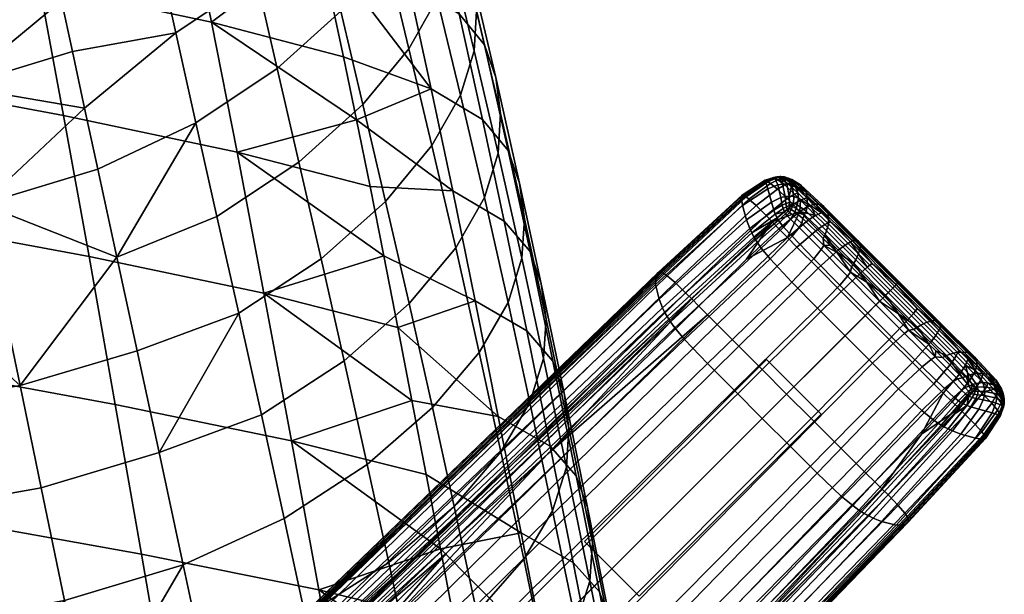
# Model space of a CAD drawing. Header units: millimetres. Extents: x -336 to 336, y -315 to 428.
# Tile 89 of 90: x 222 to 299, y 266 to 311. Entities that reach past the tile are written whole.
import ezdxf

# ---------------------------------------------------------------- set-up
doc = ezdxf.new("R2010")
doc.units = ezdxf.units.MM
doc.header["$MEASUREMENT"] = 0
for name, color, linetype in [('nozky', 250, 'Continuous'), ('podnoz', 7, 'Continuous'), ('sedak', 203, 'Continuous')]:
    doc.layers.add(name, color=color, linetype=linetype)

msp = doc.modelspace()

# ---------------------------------------------------------------- meshes
at = {"layer": 'nozky'}
mesh = msp.add_polyface(dxfattribs=at)
corners = [(-270.429, -266.186, 10), (-266.187, -270.429, 10), (-284.571, -280.328, 10), (-280.328, -284.571, 10), (-270.429, -266.186), (-266.187, -270.429), (-284.571, -280.328), (-280.328, -284.571), (-266.187, -270.429), (-266.187, -270.429, 10), (-270.429, -266.186), (-270.429, -266.186, 10), (-270.429, -266.186), (-270.429, -266.186, 10), (-284.571, -280.328), (-284.571, -280.328, 10), (-284.571, -280.328), (-284.571, -280.328, 10), (-280.328, -284.571), (-280.328, -284.571, 10), (-280.328, -284.571), (-280.328, -284.571, 10), (-266.187, -270.429), (-266.187, -270.429, 10), (-284.571, 280.328, 10), (-280.328, 284.571, 10), (-270.429, 266.186, 10), (-266.187, 270.429, 10), (-284.571, 280.328), (-280.328, 284.571), (-270.429, 266.186), (-266.187, 270.429), (-270.429, 266.186), (-270.429, 266.186, 10), (-266.187, 270.429), (-266.187, 270.429, 10), (-266.187, 270.429), (-266.187, 270.429, 10), (-280.328, 284.571), (-280.328, 284.571, 10), (-280.328, 284.571), (-280.328, 284.571, 10), (-284.571, 280.328), (-284.571, 280.328, 10), (-284.571, 280.328), (-284.571, 280.328, 10), (-270.429, 266.186), (-270.429, 266.186, 10), (270.429, 266.186, 10), (266.187, 270.429, 10), (284.571, 280.328, 10), (280.328, 284.571, 10), (270.429, 266.186), (266.187, 270.429), (284.571, 280.328), (280.328, 284.571), (266.187, 270.429), (266.187, 270.429, 10), (270.429, 266.186), (270.429, 266.186, 10), (270.429, 266.186), (270.429, 266.186, 10), (284.571, 280.328), (284.571, 280.328, 10), (284.571, 280.328), (284.571, 280.328, 10), (280.328, 284.571), (280.328, 284.571, 10), (280.328, 284.571), (280.328, 284.571, 10), (266.187, 270.429), (266.187, 270.429, 10), (284.571, -280.328, 10), (280.328, -284.571, 10), (270.429, -266.186, 10), (266.187, -270.429, 10), (284.571, -280.328), (280.328, -284.571), (270.429, -266.186), (266.187, -270.429), (270.429, -266.186), (270.429, -266.186, 10), (266.187, -270.429), (266.187, -270.429, 10), (266.187, -270.429), (266.187, -270.429, 10), (280.328, -284.571), (280.328, -284.571, 10), (280.328, -284.571), (280.328, -284.571, 10), (284.571, -280.328), (284.571, -280.328, 10), (284.571, -280.328), (284.571, -280.328, 10), (270.429, -266.186), (270.429, -266.186, 10)]
mesh.append_faces([[corners[k] for k in face] for face in [(1, 0, 2, 3), (5, 7, 6, 4), (9, 8, 10, 11), (13, 12, 14, 15), (17, 16, 18, 19), (21, 20, 22, 23), (25, 24, 26, 27), (29, 31, 30, 28), (33, 32, 34, 35), (37, 36, 38, 39), (41, 40, 42, 43), (45, 44, 46, 47), (49, 48, 50, 51), (53, 55, 54, 52), (57, 56, 58, 59), (61, 60, 62, 63), (65, 64, 66, 67), (69, 68, 70, 71), (73, 72, 74, 75), (77, 79, 78, 76), (81, 80, 82, 83), (85, 84, 86, 87), (89, 88, 90, 91), (93, 92, 94, 95)]])
at = {"layer": 'podnoz'}
mesh = msp.add_polyface(dxfattribs=at)
corners = [(282.695, 293.319, 20.219), (281.959, 294.066, 20), (275.75, 288.049, 21.48), (276.502, 287.293, 21.707), (284.333, 291.669, 20.482), (278.17, 285.619, 21.979), (286.127, 289.87, 20.579), (279.992, 283.794, 22.079), (281.291, 294.748, 19.707), (278.778, 292.369, 20.509), (275.066, 288.739, 21.178), (282.911, 296.095, 18.515), (280.766, 295.289, 19.383), (280.299, 295.77, 18.996), (274.045, 289.771, 20.439), (274.527, 289.285, 20.842), (281.171, 297.83, 16.988), (280.631, 298.273, 15.97), (278.963, 297.057, 16.839), (279.528, 296.544, 18.039), (281.93, 297.096, 17.848), (282.392, 296.625, 18.209), (280.892, 296.198, 6.102), (281.006, 295.89, 5.69), (279.176, 294.436, 5.463), (279.023, 294.771, 5.917), (280.711, 296.814, 7.084), (278.775, 295.43, 6.994), (280.439, 297.861, 9.509), (278.461, 296.555, 9.637), (280.257, 298.428, 12.221), (278.365, 297.223, 12.585), (281.557, 296.593, 6.325), (281.627, 296.312, 5.946), (281.443, 297.164, 7.245), (281.215, 298.15, 9.557), (281.842, 296.713, 6.445), (281.877, 296.455, 6.085), (281.771, 297.257, 7.337), (281.146, 295.594, 5.341), (279.351, 294.103, 5.074), (281.721, 296.049, 5.63), (282.08, 296.351, 5.952), (281.922, 296.215, 5.787), (282.099, 296.553, 6.218), (282.08, 297.291, 7.422), (282.105, 296.775, 6.547), (278.59, 297.316, 15.377), (279.55, 298.026, 15.064), (278.494, 297.351, 14.721), (281.363, 295.249, 5.002), (279.6, 293.695, 4.686), (279.471, 293.897, 4.867), (281.248, 295.418, 5.159), (281.914, 295.777, 5.355), (281.809, 295.907, 5.476), (282.108, 296.01, 5.588), (282.004, 296.109, 5.675), (281.659, 294.88, 4.734), (279.922, 293.244, 4.364), (282.199, 295.486, 5.157), (282.398, 295.764, 5.437), (282.328, 294.158, 4.48), (280.617, 292.4, 4.036), (282.872, 294.843, 4.974), (282.305, 290.594, 3.953), (275.75, 284.257, 4.391), (273.961, 286.131, 4.528), (284.008, 292.41, 4.482), (282.256, 296.241, 5.869), (282.517, 296.062, 5.778), (282.355, 296.484, 6.201), (282.416, 296.732, 6.583), (282.298, 298.17, 9.822), (282.448, 297.249, 7.507)]
mesh.append_faces([[corners[k] for k in face] for face in [(0, 1, 2, 3), (4, 0, 3, 5), (6, 4, 5, 7), (1, 8, 9, 9), (1, 9, 10, 2), (11, 8, 1, 1), (12, 13, 14, 15), (16, 17, 18, 19), (20, 16, 19, 13), (21, 20, 13, 12), (15, 10, 9, 12), (9, 8, 12, 12), (21, 12, 11, 11), (11, 12, 8, 8), (22, 23, 24, 25), (26, 22, 25, 27), (28, 26, 27, 29), (30, 28, 29, 31), (32, 33, 23, 22), (34, 32, 22, 26), (35, 34, 26, 28), (36, 37, 33, 32), (38, 36, 32, 34), (24, 39, 40, 40), (23, 41, 39, 39), (33, 41, 23, 23), (42, 43, 37, 44), (43, 41, 33, 37), (38, 45, 46, 36), (36, 46, 44, 37), (23, 39, 24, 24), (47, 48, 49, 49), (50, 51, 52, 53), (54, 50, 53, 55), (56, 54, 55, 57), (58, 59, 51, 50), (60, 58, 50, 54), (61, 60, 54, 56), (62, 63, 59, 58), (64, 62, 58, 60), (65, 66, 67, 63), (68, 65, 63, 62), (52, 40, 39, 39), (52, 39, 53, 53), (39, 41, 55, 53), (42, 57, 43, 43), (43, 57, 55, 41), (69, 56, 57, 42), (70, 61, 56, 69), (71, 44, 72, 72), (45, 73, 74, 74), (72, 46, 45, 74), (46, 72, 44, 44), (69, 42, 44, 71)]])
mesh = msp.add_polyface(dxfattribs=at)
corners = [(281.114, 298.765, 14.211), (281.138, 298.787, 13.763), (280.882, 298.737, 13.878), (280.898, 298.709, 14.382), (281.29, 298.79, 14.042), (281.364, 298.805, 13.682), (280.443, 298.399, 15.387), (280.371, 298.443, 15.069), (278.665, 297.275, 15.767), (278.752, 297.218, 16.141), (280.631, 298.273, 15.97), (278.963, 297.057, 16.839), (281.015, 298.654, 14.912), (280.945, 298.688, 14.66), (281.202, 298.554, 15.378), (281.75, 298.149, 16.266), (281.171, 297.83, 16.988), (282.512, 297.436, 17.06), (281.93, 297.096, 17.848), (281.238, 298.722, 14.623), (281.163, 298.748, 14.424), (281.437, 298.632, 15.022), (281.998, 298.242, 15.841), (282.763, 297.537, 16.6), (280.315, 298.477, 14.732), (279.55, 298.026, 15.064), (278.59, 297.316, 15.377), (281.645, 298.677, 14.618), (281.43, 298.76, 14.281), (281.911, 298.525, 14.99), (282.226, 298.296, 15.371), (282.586, 297.984, 15.742), (280.235, 298.512, 13.535), (280.257, 298.428, 12.221), (278.365, 297.223, 12.585), (278.428, 297.346, 14.031), (280.259, 298.508, 14.154), (278.494, 297.351, 14.721), (280.981, 298.67, 12.125), (281.215, 298.15, 9.557), (280.439, 297.861, 9.509), (280.897, 298.741, 13.327), (281.566, 298.213, 9.613), (281.771, 297.257, 7.337), (281.443, 297.164, 7.245), (281.305, 298.719, 12.123), (281.182, 298.789, 13.262), (281.9, 298.225, 9.691), (282.08, 297.291, 7.422), (281.441, 298.801, 13.253), (281.605, 298.727, 12.169), (282.002, 298.684, 13.66), (281.833, 298.693, 14.164), (282.438, 298.313, 14.851), (282.635, 298.298, 14.288), (281.728, 298.771, 13.406), (281.59, 298.776, 13.871), (281.956, 298.684, 12.312), (282.29, 298.58, 12.523), (282.298, 298.17, 9.822), (282.681, 298.043, 9.98)]
mesh.append_faces([[corners[k] for k in face] for face in [(0, 1, 2, 3), (4, 5, 1, 0), (6, 7, 8, 9), (10, 6, 9, 11), (12, 13, 7, 6), (14, 12, 6, 10), (15, 14, 10, 16), (17, 15, 16, 18), (19, 20, 13, 12), (21, 19, 12, 14), (22, 21, 14, 15), (23, 22, 15, 17), (7, 24, 25, 25), (7, 25, 26, 8), (7, 3, 24, 24), (13, 3, 7, 7), (0, 3, 13, 20), (0, 20, 4, 4), (21, 27, 28, 19), (19, 28, 4, 20), (21, 29, 27, 27), (22, 30, 29, 21), (30, 22, 31, 31), (32, 33, 34, 35), (36, 32, 35, 37), (38, 39, 40, 33), (41, 38, 33, 32), (2, 41, 32, 36), (42, 43, 44, 39), (45, 42, 39, 38), (46, 45, 38, 41), (1, 46, 41, 2), (42, 47, 48, 43), (2, 36, 24, 3), (37, 25, 24, 36), (46, 49, 50, 45), (50, 47, 42, 42), (1, 5, 49, 46), (45, 50, 42, 42), (51, 52, 53, 54), (55, 56, 52, 51), (57, 55, 51, 58), (59, 57, 58, 60), (49, 5, 56, 55), (49, 55, 57, 57), (31, 53, 30, 30), (29, 30, 53, 53), (52, 27, 29, 29), (52, 28, 27, 27), (56, 28, 52, 52), (4, 28, 56, 5), (57, 50, 49, 49), (52, 29, 53, 53), (59, 47, 50, 57), (59, 48, 47, 47)]])
mesh = msp.add_polyface(dxfattribs=at)
corners = [(284.293, 294.691, 19.001), (283.569, 295.424, 18.792), (281.959, 294.066, 20), (282.695, 293.319, 20.219), (284.852, 295.068, 18.158), (284.139, 295.789, 17.959), (286.434, 293.479, 18.396), (285.899, 293.075, 19.25), (282.911, 296.095, 18.515), (283.734, 296.56, 17.214), (283.486, 296.449, 17.694), (284.602, 295.982, 16.929), (283.961, 296.629, 16.681), (285.303, 295.276, 17.115), (286.85, 293.724, 17.338), (282.972, 296.973, 17.402), (282.512, 297.436, 17.06), (281.93, 297.096, 17.848), (282.392, 296.625, 18.209), (283.222, 297.078, 16.93), (282.763, 297.537, 16.6), (282.586, 297.984, 15.742), (283.452, 297.144, 16.408), (281.998, 298.242, 15.841), (283.08, 295.156, 5.301), (282.872, 294.843, 4.974), (282.199, 295.486, 5.157), (282.398, 295.764, 5.437), (284.566, 293.121, 5.046), (284.008, 292.41, 4.482), (282.328, 294.158, 4.48), (284.786, 293.444, 5.418), (282.517, 296.062, 5.778), (283.155, 295.545, 5.686), (284.729, 294, 5.83), (284.365, 296.659, 15.461), (284.172, 296.662, 16.095), (287.024, 293.795, 16.724), (287.179, 293.836, 16.06), (284.7, 296.558, 14.079), (287.424, 293.827, 14.61), (285.12, 296.02, 11.075), (287.646, 293.489, 11.456), (285.148, 295.133, 8.157), (287.488, 292.785, 8.397), (284.998, 294.591, 6.889), (287.258, 292.318, 7.067), (282.635, 298.298, 14.288), (282.438, 298.313, 14.851), (282.977, 298.174, 13.053), (283.428, 297.595, 10.348), (283.518, 296.67, 7.739), (283.397, 296.125, 6.617), (283.292, 295.838, 6.125), (284.879, 294.301, 6.329), (282.29, 298.58, 12.523), (282.002, 298.684, 13.66), (282.681, 298.043, 9.98), (282.803, 297.125, 7.579), (282.723, 296.596, 6.583), (282.637, 296.329, 6.155), (282.448, 297.249, 7.507), (282.298, 298.17, 9.822), (282.416, 296.732, 6.583), (282.355, 296.484, 6.201), (285.241, 293.479, 5.878), (282.256, 296.241, 5.869)]
mesh.append_faces([[corners[k] for k in face] for face in [(0, 1, 2, 3), (4, 5, 1, 0), (6, 4, 0, 7), (1, 8, 2, 2), (1, 5, 8, 8), (5, 9, 10, 10), (5, 11, 9, 9), (12, 9, 11, 11), (8, 5, 10, 10), (4, 13, 11, 5), (6, 14, 13, 4), (15, 16, 17, 18), (19, 20, 16, 15), (8, 15, 18, 18), (21, 20, 19, 22), (22, 19, 9, 12), (19, 15, 10, 9), (15, 8, 10, 10), (23, 20, 21, 21), (24, 25, 26, 27), (28, 29, 30, 25), (31, 28, 25, 24), (27, 32, 33, 24), (24, 33, 34, 31), (35, 36, 37, 38), (39, 35, 38, 40), (41, 39, 40, 42), (43, 41, 42, 44), (45, 43, 44, 46), (47, 48, 36, 35), (49, 47, 35, 39), (50, 49, 39, 41), (51, 50, 41, 43), (52, 51, 43, 45), (53, 52, 45, 54), (55, 56, 47, 49), (57, 55, 49, 50), (58, 57, 50, 51), (59, 58, 51, 52), (60, 59, 52, 53), (61, 62, 57, 58), (63, 61, 58, 59), (64, 63, 59, 60), (36, 11, 13, 13), (37, 13, 14, 14), (36, 12, 11, 11), (36, 13, 37, 37), (36, 22, 12, 12), (48, 21, 22, 22), (36, 48, 22, 22), (54, 34, 33, 53), (54, 65, 34, 34), (33, 32, 53, 53), (32, 60, 53, 53), (60, 32, 66, 64)]])
mesh = msp.add_polyface(dxfattribs=at)
corners = [(278.17, 285.619, 21.979), (276.502, 287.293, 21.707), (247.772, 259.027, 25.637), (249.516, 257.284, 25.912), (279.992, 283.794, 22.079), (251.418, 255.382, 26.013), (281.894, 281.894, 22.094), (253.4, 253.4, 26.027), (283.794, 279.993, 22.079), (255.382, 251.418, 26.013), (285.619, 278.17, 21.979), (257.284, 249.516, 25.912), (287.293, 276.502, 21.707), (259.027, 247.772, 25.637), (288.049, 275.75, 21.48), (259.815, 246.984, 25.408), (275.75, 288.049, 21.48), (275.066, 288.739, 21.178), (263.348, 277.25, 22.832), (260.534, 246.266, 25.103), (269.505, 255.438, 23.885), (277.25, 263.348, 22.832), (278.752, 297.218, 16.141), (278.665, 297.275, 15.767), (272.266, 291.301, 17.016), (272.373, 291.247, 17.411), (278.963, 297.057, 16.839), (272.617, 291.085, 18.151), (279.528, 296.544, 18.039), (273.236, 290.557, 19.431), (280.299, 295.77, 18.996), (274.045, 289.771, 20.439), (272.168, 291.338, 16.605), (260.33, 279.858, 18.22), (278.59, 297.316, 15.377), (274.527, 289.285, 20.842), (279.023, 294.771, 5.917), (279.176, 294.436, 5.463), (272.414, 288.266, 6.096), (272.247, 288.604, 6.584), (278.775, 295.43, 6.994), (271.981, 289.262, 7.74), (278.461, 296.555, 9.637), (271.705, 290.412, 10.561), (278.365, 297.223, 12.585), (271.76, 291.164, 13.674), (278.428, 297.346, 14.031), (271.918, 291.334, 15.192), (278.494, 297.351, 14.721), (272.031, 291.357, 15.915), (272.603, 287.927, 5.676), (279.351, 294.103, 5.074), (260.616, 276.461, 6.894), (262.418, 242.52, 14.162), (290.412, 271.705, 10.561), (291.164, 271.76, 13.674), (263.114, 242.653, 17.44), (261.332, 242.77, 11.12), (289.262, 271.981, 7.74), (260.697, 243.043, 9.838), (288.604, 272.247, 6.584), (260.365, 243.217, 9.284), (288.266, 272.414, 6.096), (263.275, 242.997, 19.763), (279.858, 260.33, 18.22), (272.154, 252.375, 19.256), (263.246, 243.156, 20.472), (268.82, 252.646, 7.734), (276.461, 260.616, 6.894), (279.6, 293.695, 4.686), (272.87, 287.506, 5.255), (272.732, 287.716, 5.452), (279.471, 293.897, 4.867), (279.922, 293.244, 4.364), (273.215, 287.029, 4.903), (280.617, 292.4, 4.036), (273.961, 286.131, 4.528), (279.994, 279.994, 4.375), (251.475, 251.475, 6.584), (249.086, 253.865, 6.647), (277.807, 282.185, 4.381), (282.185, 277.807, 4.381), (253.865, 249.086, 6.647), (284.258, 275.75, 4.391), (256.131, 246.838, 6.839), (286.131, 273.961, 4.528), (258.169, 244.877, 7.283), (287.029, 273.215, 4.903), (259.115, 244.07, 7.839), (287.506, 272.87, 5.255), (259.604, 243.701, 8.29), (287.716, 272.732, 5.452), (259.817, 243.554, 8.529), (260.029, 243.416, 8.797), (262.424, 244.326, 23.341), (262.974, 243.658, 22.047), (291.085, 272.617, 18.151), (290.557, 273.236, 19.431), (261.607, 245.187, 24.358), (289.771, 274.045, 20.439), (261.102, 245.697, 24.765), (289.285, 274.527, 20.842), (263.205, 243.268, 20.892)]
mesh.append_faces([[corners[k] for k in face] for face in [(0, 1, 2, 3), (4, 0, 3, 5), (6, 4, 5, 7), (8, 6, 7, 9), (10, 8, 9, 11), (12, 10, 11, 13), (14, 12, 13, 15), (16, 17, 18, 18), (15, 19, 20, 20), (21, 15, 20, 20), (22, 23, 24, 25), (26, 22, 25, 27), (28, 26, 27, 29), (30, 28, 29, 31), (24, 32, 33, 33), (34, 32, 24, 23), (17, 35, 18, 18), (36, 37, 38, 39), (40, 36, 39, 41), (42, 40, 41, 43), (44, 42, 43, 45), (46, 44, 45, 47), (48, 46, 47, 49), (50, 38, 37, 51), (52, 38, 50, 50), (48, 49, 32, 34), (32, 49, 33, 33), (53, 54, 55, 56), (57, 58, 54, 53), (59, 60, 58, 57), (61, 62, 60, 59), (63, 64, 65, 65), (66, 63, 65, 65), (61, 67, 68, 62), (69, 70, 71, 72), (73, 74, 70, 69), (75, 76, 74, 73), (77, 78, 79, 80), (81, 82, 78, 77), (83, 84, 82, 81), (85, 86, 84, 83), (87, 88, 86, 85), (89, 90, 88, 87), (91, 92, 90, 89), (52, 50, 71, 71), (71, 50, 51, 72), (93, 92, 67, 67), (91, 68, 67, 92), (94, 95, 96, 97), (98, 94, 97, 99), (100, 98, 99, 101), (102, 66, 65, 65), (102, 65, 64, 64), (21, 20, 100, 100), (100, 20, 19, 19)]])
mesh = msp.add_polyface(dxfattribs=at)
corners = [(285.899, 293.075, 19.25), (284.293, 294.691, 19.001), (282.695, 293.319, 20.219), (284.333, 291.669, 20.482), (287.655, 291.316, 19.342), (286.127, 289.87, 20.579), (289.485, 289.485, 19.355), (287.998, 287.998, 20.593), (291.316, 287.655, 19.342), (289.87, 286.127, 20.579), (288.158, 291.752, 18.483), (286.434, 293.479, 18.396), (289.955, 289.955, 18.496), (291.752, 288.158, 18.483), (286.85, 293.724, 17.338), (290.285, 290.285, 17.432), (288.533, 292.038, 17.42), (292.038, 288.533, 17.42), (286.017, 290.371, 4.528), (284.291, 288.571, 3.969), (282.305, 290.594, 3.953), (284.008, 292.41, 4.482), (286.609, 291.056, 5.118), (284.566, 293.121, 5.046), (286.852, 291.359, 5.505), (284.786, 293.444, 5.418), (288.192, 288.192, 4.535), (286.429, 286.429, 3.97), (288.831, 288.831, 5.128), (289.104, 289.104, 5.518), (291.359, 286.852, 5.505), (291.056, 286.609, 5.118), (285.78, 292.936, 5.914), (288.123, 290.584, 5.973), (284.729, 294, 5.83), (285.241, 293.479, 5.878), (286.922, 291.787, 5.957), (289.354, 289.354, 5.975), (290.584, 288.122, 5.973), (290.506, 290.506, 16.145), (290.408, 290.408, 16.814), (293.795, 287.024, 16.724), (293.836, 287.179, 16.06), (290.625, 290.625, 14.686), (293.827, 287.424, 14.61), (290.567, 290.567, 11.51), (293.489, 287.646, 11.456), (290.136, 290.136, 8.431), (292.785, 287.488, 8.397), (289.787, 289.787, 7.092), (292.318, 287.258, 7.067), (289.58, 289.58, 6.502), (292.061, 287.104, 6.48), (287.179, 293.836, 16.06), (287.024, 293.795, 16.724), (287.424, 293.827, 14.61), (287.646, 293.489, 11.456), (287.488, 292.785, 8.397), (287.258, 292.318, 7.067), (287.104, 292.061, 6.48), (284.879, 294.301, 6.329), (284.998, 294.591, 6.889), (291.787, 286.922, 5.957)]
mesh.append_faces([[corners[k] for k in face] for face in [(0, 1, 2, 3), (4, 0, 3, 5), (6, 4, 5, 7), (8, 6, 7, 9), (10, 11, 0, 4), (12, 10, 4, 6), (13, 12, 6, 8), (11, 10, 14, 14), (12, 15, 16, 10), (10, 16, 14, 14), (13, 17, 15, 12), (18, 19, 20, 21), (22, 18, 21, 23), (24, 22, 23, 25), (26, 27, 19, 18), (28, 26, 18, 22), (29, 28, 22, 24), (30, 31, 28, 29), (24, 25, 32, 32), (29, 24, 33, 33), (25, 34, 35, 35), (24, 32, 36, 36), (33, 24, 36, 36), (32, 25, 35, 35), (33, 37, 29, 29), (30, 29, 38, 38), (37, 38, 29, 29), (39, 40, 41, 42), (43, 39, 42, 44), (45, 43, 44, 46), (47, 45, 46, 48), (49, 47, 48, 50), (51, 49, 50, 52), (53, 54, 40, 39), (55, 53, 39, 43), (56, 55, 43, 45), (57, 56, 45, 47), (58, 57, 47, 49), (59, 58, 49, 51), (60, 61, 58, 59), (40, 17, 41, 41), (52, 62, 38, 38), (51, 52, 38, 38), (17, 40, 15, 15), (40, 16, 15, 15), (54, 14, 16, 16), (40, 54, 16, 16), (37, 33, 51, 51), (38, 37, 51, 51), (60, 59, 32, 32), (51, 33, 59, 59), (59, 33, 36, 36), (32, 59, 36, 36), (35, 60, 32, 32)]])
mesh = msp.add_polyface(dxfattribs=at)
corners = [(276.502, 287.293, 21.707), (275.75, 288.049, 21.48), (246.984, 259.815, 25.408), (247.772, 259.027, 25.637), (246.266, 260.534, 25.103), (235.95, 250.453, 26.488), (255.438, 269.505, 23.885), (224.748, 239.514, 27.988), (263.348, 277.25, 22.832), (259.815, 246.984, 25.408), (250.453, 235.95, 26.488), (260.534, 246.266, 25.103), (243.389, 263.146, 21.295), (243.268, 263.205, 20.892), (197.618, 219.195, 26.914), (197.751, 219.107, 27.307), (243.658, 262.974, 22.047), (198.047, 218.883, 28.044), (272.373, 291.247, 17.411), (272.266, 291.301, 17.016), (272.617, 291.085, 18.151), (273.236, 290.557, 19.431), (244.326, 262.424, 23.341), (274.045, 289.771, 20.439), (245.187, 261.607, 24.358), (274.527, 289.285, 20.842), (245.697, 261.102, 24.765), (232.785, 253.246, 21.87), (221.52, 242.398, 23.393), (252.375, 272.154, 19.256), (243.156, 263.246, 20.472), (260.33, 279.858, 18.22), (242.859, 263.262, 19.017), (242.653, 263.114, 17.44), (196.922, 219.38, 23.555), (197.161, 219.398, 25.091), (242.997, 263.275, 19.763), (197.316, 219.353, 25.816), (272.247, 288.604, 6.584), (272.414, 288.266, 6.096), (243.217, 260.365, 9.284), (243.043, 260.697, 9.838), (271.981, 289.262, 7.74), (242.77, 261.332, 11.12), (271.705, 290.412, 10.561), (242.52, 262.418, 14.162), (271.76, 291.164, 13.674), (271.918, 291.334, 15.192), (272.031, 291.357, 15.915), (233.018, 250.204, 10.102), (221.716, 239.565, 11.552), (252.646, 268.82, 7.734), (243.416, 260.029, 8.797), (260.616, 276.461, 6.894), (268.82, 252.646, 7.734), (260.365, 243.217, 9.284), (260.029, 243.416, 8.797), (272.87, 287.506, 5.255), (243.701, 259.604, 8.29), (243.554, 259.817, 8.529), (272.732, 287.716, 5.452), (273.215, 287.029, 4.903), (244.07, 259.115, 7.839), (273.961, 286.131, 4.528), (244.877, 258.169, 7.283), (275.75, 284.257, 4.391), (246.838, 256.131, 6.839), (277.807, 282.185, 4.381), (249.086, 253.865, 6.647), (197.795, 216.617, 14), (261.102, 245.697, 24.765)]
mesh.append_faces([[corners[k] for k in face] for face in [(0, 1, 2, 3), (2, 4, 5, 5), (2, 6, 4, 4), (2, 5, 7, 7), (1, 8, 2, 2), (8, 6, 2, 2), (9, 10, 11, 11), (12, 13, 14, 15), (16, 12, 15, 17), (18, 19, 13, 12), (20, 18, 12, 16), (21, 20, 16, 22), (23, 21, 22, 24), (25, 23, 24, 26), (13, 27, 28, 28), (13, 29, 30, 30), (13, 31, 29, 29), (30, 27, 13, 13), (13, 19, 31, 31), (8, 25, 26, 26), (26, 5, 4, 4), (5, 26, 7, 7), (26, 6, 8, 8), (6, 26, 4, 4), (32, 33, 34, 35), (36, 32, 35, 37), (38, 39, 40, 41), (42, 38, 41, 43), (44, 42, 43, 45), (46, 44, 45, 33), (47, 46, 33, 32), (48, 47, 32, 36), (40, 49, 50, 50), (40, 51, 52, 52), (40, 52, 49, 49), (40, 53, 51, 51), (40, 39, 53, 53), (36, 29, 31, 48), (36, 27, 30, 30), (27, 36, 28, 28), (29, 36, 30, 30), (54, 55, 56, 56), (57, 58, 59, 60), (61, 62, 58, 57), (63, 64, 62, 61), (65, 66, 64, 63), (67, 68, 66, 65), (59, 50, 49, 49), (52, 59, 49, 49), (69, 50, 59, 59), (51, 59, 52, 52), (59, 51, 53, 53), (60, 59, 53, 53), (10, 70, 11, 11)]])
mesh = msp.add_polyface(dxfattribs=at)
corners = [(294.748, 281.291, 19.707), (296.095, 282.911, 18.515), (295.424, 283.569, 18.792), (294.066, 281.959, 20), (295.289, 280.766, 19.383), (296.625, 282.392, 18.209), (287.998, 287.998, 20.593), (286.127, 289.87, 20.579), (279.992, 283.794, 22.079), (281.894, 281.894, 22.094), (289.87, 286.127, 20.579), (283.794, 279.993, 22.079), (291.669, 284.333, 20.482), (285.619, 278.17, 21.979), (293.075, 285.899, 19.25), (291.316, 287.655, 19.342), (294.691, 284.293, 19.001), (293.319, 282.695, 20.219), (293.479, 286.434, 18.396), (291.752, 288.158, 18.483), (295.068, 284.853, 18.158), (295.789, 284.139, 17.959), (293.724, 286.85, 17.338), (292.038, 288.533, 17.42), (295.276, 285.303, 17.115), (295.982, 284.602, 16.929), (284.291, 288.571, 3.969), (277.807, 282.185, 4.381), (275.75, 284.257, 4.391), (282.305, 290.594, 3.953), (286.429, 286.429, 3.97), (279.994, 279.994, 4.375), (288.571, 284.291, 3.969), (282.185, 277.807, 4.381), (290.371, 286.017, 4.528), (288.192, 288.192, 4.535), (291.056, 286.609, 5.118), (288.831, 288.831, 5.128), (292.41, 284.008, 4.482), (290.594, 282.305, 3.953), (293.121, 284.566, 5.046), (293.444, 284.786, 5.418), (291.359, 286.852, 5.505), (294.158, 282.328, 4.48), (292.4, 280.617, 4.036), (294.843, 282.872, 4.974), (295.156, 283.08, 5.301), (295.486, 282.199, 5.157), (294.88, 281.659, 4.734), (295.764, 282.398, 5.437), (296.01, 282.108, 5.588), (295.777, 281.914, 5.355), (296.109, 282.004, 5.675), (295.907, 281.809, 5.475), (292.936, 285.78, 5.914), (294, 284.729, 5.83), (295.545, 283.155, 5.686), (296.062, 282.517, 5.778), (290.584, 288.122, 5.973), (291.787, 286.922, 5.957), (293.479, 285.241, 5.878), (294.591, 284.998, 6.889), (295.133, 285.148, 8.157), (296.67, 283.518, 7.739), (296.125, 283.397, 6.617), (294.301, 284.879, 6.329), (295.838, 283.292, 6.125), (293.836, 287.179, 16.06), (293.795, 287.024, 16.724), (296.662, 284.172, 16.095), (296.659, 284.366, 15.461), (293.827, 287.424, 14.61), (296.558, 284.7, 14.079), (293.489, 287.646, 11.456), (296.02, 285.12, 11.075), (292.785, 287.488, 8.397), (292.318, 287.258, 7.067), (292.061, 287.104, 6.48)]
mesh.append_faces([[corners[k] for k in face] for face in [(0, 1, 2, 3), (1, 0, 4, 5), (6, 7, 8, 9), (10, 6, 9, 11), (12, 10, 11, 13), (14, 15, 10, 12), (16, 14, 12, 17), (2, 16, 17, 3), (18, 19, 15, 14), (20, 18, 14, 16), (21, 20, 16, 2), (18, 22, 23, 19), (20, 24, 22, 18), (1, 21, 2, 2), (24, 20, 21, 25), (26, 27, 28, 29), (30, 31, 27, 26), (32, 33, 31, 30), (34, 32, 30, 35), (36, 34, 35, 37), (38, 39, 32, 34), (40, 38, 34, 36), (41, 40, 36, 42), (43, 44, 39, 38), (45, 43, 38, 40), (46, 45, 40, 41), (47, 48, 43, 45), (49, 47, 45, 46), (50, 51, 47, 49), (52, 53, 51, 50), (41, 42, 54, 54), (41, 55, 56, 46), (46, 56, 57, 49), (42, 58, 59, 59), (41, 54, 60, 60), (54, 42, 59, 59), (55, 41, 60, 60), (61, 62, 63, 64), (65, 61, 64, 66), (67, 68, 69, 70), (71, 67, 70, 72), (73, 71, 72, 74), (75, 73, 74, 62), (76, 75, 62, 61), (77, 76, 61, 65), (68, 22, 24, 24), (68, 24, 69, 69), (68, 23, 22, 22), (57, 56, 66, 66), (55, 65, 56, 56), (65, 60, 54, 77), (65, 66, 56, 56), (65, 55, 60, 60), (59, 77, 54, 54)]])
mesh = msp.add_polyface(dxfattribs=at)
corners = [(296.095, 282.911, 18.515), (296.449, 283.486, 17.694), (295.789, 284.139, 17.959), (295.982, 284.602, 16.929), (296.559, 283.734, 17.214), (296.629, 283.961, 16.681), (297.257, 281.771, 7.337), (297.291, 282.08, 7.422), (298.225, 281.9, 9.691), (298.213, 281.566, 9.613), (296.714, 281.842, 6.445), (296.775, 282.105, 6.547), (296.455, 281.877, 6.085), (296.553, 282.099, 6.218), (296.215, 281.923, 5.787), (296.351, 282.08, 5.952), (296.01, 282.108, 5.588), (296.241, 282.257, 5.869), (296.109, 282.004, 5.675), (295.764, 282.398, 5.437), (296.062, 282.517, 5.778), (296.049, 281.721, 5.629), (295.907, 281.809, 5.475), (297.436, 282.512, 17.06), (298.149, 281.75, 16.266), (298.242, 281.998, 15.841), (297.537, 282.763, 16.6), (296.973, 282.972, 17.402), (297.078, 283.222, 16.93), (297.096, 281.93, 17.848), (297.83, 281.171, 16.988), (296.625, 282.392, 18.209), (298.677, 281.645, 14.618), (298.296, 282.226, 15.371), (297.984, 282.586, 15.742), (297.143, 283.452, 16.408), (296.484, 282.355, 6.201), (296.732, 282.416, 6.583), (298.58, 282.29, 12.523), (298.684, 282.002, 13.66), (298.771, 281.728, 13.406), (298.684, 281.956, 12.312), (298.043, 282.681, 9.98), (298.17, 282.298, 9.822), (297.125, 282.803, 7.579), (297.249, 282.448, 7.507), (296.596, 282.723, 6.583), (296.329, 282.637, 6.155), (298.298, 282.635, 14.288), (298.313, 282.438, 14.851), (298.693, 281.833, 14.164), (298.174, 282.977, 13.053), (297.595, 283.428, 10.348), (296.67, 283.518, 7.739), (296.125, 283.397, 6.617), (295.838, 283.292, 6.125), (296.659, 284.366, 15.461), (296.662, 284.172, 16.095), (296.558, 284.7, 14.079), (296.02, 285.12, 11.075), (295.133, 285.148, 8.157), (298.727, 281.605, 12.169), (295.276, 285.303, 17.115)]
mesh.append_faces([[corners[k] for k in face] for face in [(0, 1, 2, 2), (3, 2, 4, 4), (4, 2, 1, 1), (3, 4, 5, 5), (6, 7, 8, 9), (7, 6, 10, 11), (11, 10, 12, 13), (14, 15, 13, 12), (16, 17, 15, 18), (16, 19, 20, 17), (21, 22, 18, 14), (15, 14, 18, 18), (23, 24, 25, 26), (27, 23, 26, 28), (29, 30, 24, 23), (31, 29, 23, 27), (25, 32, 33, 33), (34, 25, 33, 33), (35, 28, 26, 34), (28, 35, 5, 4), (31, 27, 1, 0), (27, 28, 4, 1), (26, 25, 34, 34), (13, 36, 37, 37), (38, 39, 40, 41), (42, 38, 41, 43), (44, 42, 43, 45), (46, 44, 45, 37), (47, 46, 37, 36), (48, 49, 50, 39), (51, 48, 39, 38), (52, 51, 38, 42), (53, 52, 42, 44), (54, 53, 44, 46), (55, 54, 46, 47), (56, 57, 49, 48), (58, 56, 48, 51), (59, 58, 51, 52), (60, 59, 52, 53), (41, 61, 8, 43), (49, 33, 32, 50), (49, 34, 33, 33), (49, 35, 34, 34), (57, 3, 5, 5), (57, 62, 3, 3), (57, 5, 35, 35), (49, 57, 35, 35), (43, 8, 7, 7), (45, 7, 11, 37), (37, 11, 13, 13), (43, 7, 45, 45), (15, 17, 36, 13), (47, 36, 17, 17), (55, 47, 20, 20), (17, 20, 47, 47)]])
mesh = msp.add_polyface(dxfattribs=at)
corners = [(294.066, 281.959, 20), (293.319, 282.695, 20.219), (287.293, 276.502, 21.707), (288.049, 275.75, 21.48), (259.815, 246.984, 25.408), (277.25, 263.348, 22.832), (288.739, 275.066, 21.178), (292.369, 278.778, 20.509), (297.346, 278.428, 14.031), (298.512, 280.235, 13.535), (298.508, 280.259, 14.154), (297.35, 278.494, 14.721), (291.334, 271.918, 15.192), (291.357, 272.031, 15.915), (263.262, 242.859, 19.017), (263.275, 242.997, 19.763), (297.223, 278.365, 12.585), (298.428, 280.257, 12.221), (291.164, 271.76, 13.674), (263.114, 242.653, 17.44), (296.555, 278.461, 9.637), (297.861, 280.439, 9.509), (290.412, 271.705, 10.561), (295.43, 278.775, 6.994), (296.814, 280.711, 7.084), (289.262, 271.981, 7.74), (294.771, 279.023, 5.917), (296.198, 280.892, 6.102), (288.604, 272.247, 6.584), (294.436, 279.176, 5.463), (295.89, 281.006, 5.69), (288.266, 272.414, 6.096), (298.496, 280.282, 14.448), (298.477, 280.315, 14.732), (298.026, 279.55, 15.064), (291.338, 272.168, 16.605), (297.316, 278.59, 15.377), (279.858, 260.33, 18.22), (287.928, 272.603, 5.676), (294.103, 279.351, 5.074), (294.955, 280.359, 5.15), (276.461, 260.616, 6.894), (290.594, 282.305, 3.953), (284.258, 275.75, 4.391), (282.185, 277.807, 4.381), (288.571, 284.291, 3.969), (292.4, 280.617, 4.036), (286.131, 273.961, 4.528), (293.244, 279.922, 4.364), (287.029, 273.215, 4.903), (293.695, 279.6, 4.686), (287.506, 272.87, 5.255), (293.897, 279.471, 4.867), (287.716, 272.732, 5.452), (295.418, 281.248, 5.159), (295.249, 281.363, 5.002), (297.218, 278.752, 16.141), (297.275, 278.665, 15.767), (298.443, 280.371, 15.069), (298.399, 280.443, 15.387), (297.057, 278.963, 16.839), (298.273, 280.631, 15.97), (296.543, 279.528, 18.039), (297.83, 281.171, 16.988), (291.246, 272.373, 17.411), (291.301, 272.266, 17.016), (291.085, 272.617, 18.151), (290.557, 273.236, 19.431), (289.771, 274.045, 20.439), (295.77, 280.299, 18.996), (289.285, 274.527, 20.842), (295.289, 280.766, 19.383), (263.146, 243.389, 21.295), (263.205, 243.268, 20.892), (262.974, 243.658, 22.047), (261.102, 245.697, 24.765)]
mesh.append_faces([[corners[k] for k in face] for face in [(0, 1, 2, 3), (4, 5, 6, 3), (3, 6, 7, 0), (8, 9, 10, 11), (12, 8, 11, 13), (14, 12, 13, 15), (16, 17, 9, 8), (18, 16, 8, 12), (19, 18, 12, 14), (20, 21, 17, 16), (22, 20, 16, 18), (23, 24, 21, 20), (25, 23, 20, 22), (26, 27, 24, 23), (28, 26, 23, 25), (29, 30, 27, 26), (31, 29, 26, 28), (32, 33, 34, 34), (35, 13, 11, 36), (36, 11, 34, 34), (37, 13, 35, 35), (10, 32, 11, 11), (32, 34, 11, 11), (15, 13, 37, 37), (31, 38, 39, 29), (29, 39, 40, 30), (38, 31, 41, 41), (42, 43, 44, 45), (46, 47, 43, 42), (48, 49, 47, 46), (50, 51, 49, 48), (52, 53, 51, 50), (54, 52, 50, 55), (52, 39, 38, 53), (53, 38, 41, 41), (54, 40, 39, 52), (56, 57, 58, 59), (60, 56, 59, 61), (62, 60, 61, 63), (64, 65, 57, 56), (66, 64, 56, 60), (67, 66, 60, 62), (68, 67, 62, 69), (70, 68, 69, 71), (72, 73, 65, 64), (74, 72, 64, 66), (57, 36, 34, 34), (65, 37, 35, 35), (35, 36, 57, 65), (57, 34, 33, 58), (73, 37, 65, 65), (7, 6, 70, 70), (70, 71, 7, 7), (70, 6, 5, 75)]])
mesh = msp.add_polyface(dxfattribs=at)
corners = [(298.718, 280.89, 14.262), (298.704, 280.908, 14.459), (298.477, 280.315, 14.732), (298.496, 280.282, 14.448), (298.771, 281.118, 14.105), (298.748, 281.163, 14.424), (298.79, 281.29, 14.042), (293.319, 282.695, 20.219), (291.669, 284.333, 20.482), (285.619, 278.17, 21.979), (287.293, 276.502, 21.707), (294.066, 281.959, 20), (292.369, 278.778, 20.509), (294.748, 281.291, 19.707), (298.741, 280.897, 13.327), (298.789, 281.182, 13.262), (298.787, 281.138, 13.763), (298.737, 280.882, 13.878), (298.512, 280.235, 13.535), (298.508, 280.259, 14.154), (298.67, 280.981, 12.125), (298.719, 281.305, 12.123), (298.428, 280.257, 12.221), (298.15, 281.215, 9.557), (298.213, 281.566, 9.613), (297.861, 280.439, 9.509), (297.164, 281.443, 7.245), (297.257, 281.771, 7.337), (296.814, 280.711, 7.084), (296.593, 281.557, 6.325), (296.714, 281.842, 6.445), (296.198, 280.892, 6.102), (296.312, 281.627, 5.946), (296.455, 281.877, 6.085), (295.89, 281.006, 5.69), (298.805, 281.365, 13.682), (298.801, 281.441, 13.253), (298.727, 281.605, 12.169), (298.225, 281.9, 9.691), (296.049, 281.721, 5.629), (296.215, 281.923, 5.787), (295.594, 281.146, 5.341), (294.955, 280.359, 5.15), (294.88, 281.659, 4.734), (293.244, 279.922, 4.364), (292.4, 280.617, 4.036), (294.158, 282.328, 4.48), (295.249, 281.363, 5.002), (293.695, 279.6, 4.686), (295.777, 281.914, 5.355), (295.486, 282.199, 5.157), (295.907, 281.809, 5.475), (295.418, 281.248, 5.159), (298.654, 281.015, 14.912), (298.688, 280.945, 14.66), (298.722, 281.238, 14.623), (298.554, 281.202, 15.378), (298.632, 281.437, 15.022), (298.149, 281.75, 16.266), (298.242, 281.998, 15.841), (298.399, 280.443, 15.387), (298.443, 280.371, 15.069), (298.273, 280.631, 15.97), (297.83, 281.171, 16.988), (295.77, 280.299, 18.996), (296.543, 279.528, 18.039), (297.096, 281.93, 17.848), (295.289, 280.766, 19.383), (296.625, 282.392, 18.209), (298.76, 281.43, 14.281), (298.677, 281.645, 14.618), (298.771, 281.728, 13.406), (298.777, 281.59, 13.871), (298.684, 281.956, 12.312), (298.684, 282.002, 13.66), (298.693, 281.833, 14.164)]
mesh.append_faces([[corners[k] for k in face] for face in [(0, 1, 2, 3), (4, 1, 0, 0), (4, 5, 1, 1), (5, 4, 6, 6), (7, 8, 9, 10), (11, 12, 13, 13), (14, 15, 16, 17), (18, 14, 17, 19), (20, 21, 15, 14), (22, 20, 14, 18), (23, 24, 21, 20), (25, 23, 20, 22), (26, 27, 24, 23), (28, 26, 23, 25), (29, 30, 27, 26), (31, 29, 26, 28), (32, 33, 30, 29), (34, 32, 29, 31), (16, 35, 6, 4), (16, 4, 0, 17), (35, 16, 15, 36), (36, 15, 21, 37), (19, 17, 0, 3), (24, 38, 37, 21), (32, 34, 39, 39), (32, 39, 40, 33), (41, 34, 42, 42), (41, 39, 34, 34), (43, 44, 45, 46), (47, 48, 44, 43), (49, 47, 43, 50), (51, 52, 47, 49), (51, 39, 52, 52), (41, 52, 39, 39), (52, 41, 42, 42), (53, 54, 5, 55), (56, 53, 55, 57), (58, 56, 57, 59), (60, 61, 54, 53), (62, 60, 53, 56), (63, 62, 56, 58), (64, 65, 63, 66), (67, 64, 66, 68), (69, 55, 5, 6), (54, 1, 5, 5), (54, 61, 2, 1), (70, 57, 55, 69), (70, 59, 57, 57), (12, 67, 13, 13), (71, 72, 35, 36), (71, 36, 73, 73), (74, 75, 72, 71), (35, 72, 69, 6), (70, 69, 72, 75), (37, 73, 36, 36)]])
at = {"layer": 'sedak'}
mesh = msp.add_polyface(dxfattribs=at)
corners = [(223.83, 313.659, 673.59), (237.213, 310.803, 674.527), (239.198, 300.699, 647.409), (225.717, 303.558, 646.438), (207.875, 316.64, 672.674), (209.637, 306.557, 645.523), (222.082, 322.624, 698.77), (235.369, 319.773, 699.673), (206.244, 325.587, 697.866), (220.465, 330.593, 722.266), (233.659, 327.75, 723.135), (204.738, 333.541, 721.385), (217.547, 344.511, 766.245), (230.568, 341.689, 767.047), (243.776, 325.063, 723.977), (245.556, 317.083, 700.559), (242.115, 332.295, 746.229), (248.483, 303.203, 662.163), (239.047, 321.418, 823.767), (240.708, 314.194, 800.118), (245.624, 318.641, 798.685), (243.929, 325.81, 822.42), (237.5, 327.913, 845.144), (242.35, 332.144, 843.881), (236.17, 333.82, 866.814), (240.985, 338.07, 865.598), (236.001, 302.975, 779.048), (237.633, 295.709, 756.581), (243.984, 299.936, 755.084), (242.309, 307.197, 777.633), (234.441, 309.979, 801.432), (232.823, 317.251, 824.964), (231.318, 323.893, 846.258), (230.031, 329.733, 867.92), (228.781, 335.244, 890.413), (234.877, 339.507, 889.32), (248.896, 329.353, 745.626), (240.554, 339.018, 767.821), (227.343, 304.111, 795.223), (228.367, 299.37, 780.204), (224.023, 319.545, 844.113), (224.85, 315.724, 832.253), (223.197, 323.387, 857.957), (225.552, 312.457, 821.986), (226.394, 308.53, 809.397), (227.385, 340.929, 915.497), (221.192, 332.272, 895.3), (222.246, 327.716, 875.417), (205.571, 311.043, 832.511), (206.983, 303.852, 810.073), (217.486, 305.797, 809.928), (216.002, 313.005, 832.591), (204.819, 314.883, 844.323), (215.211, 316.854, 844.423), (204.08, 318.464, 858.345), (214.424, 320.59, 858.337), (203.233, 322.304, 876.11), (213.521, 324.7, 875.921), (219.382, 296.664, 780.976), (211.437, 333.269, 917.14), (220.059, 336.796, 916.412)]
mesh.append_faces([[corners[k] for k in face] for face in [(0, 1, 2, 3), (4, 0, 3, 5), (6, 7, 1, 0), (8, 6, 0, 4), (9, 10, 7, 6), (11, 9, 6, 8), (12, 13, 10, 9), (7, 14, 15, 15), (10, 16, 14, 14), (1, 7, 15, 15), (10, 14, 7, 7), (16, 10, 13, 13), (17, 2, 1, 1), (18, 19, 20, 21), (22, 18, 21, 23), (24, 22, 23, 25), (26, 27, 28, 29), (30, 26, 29, 19), (31, 30, 19, 18), (32, 31, 18, 22), (33, 32, 22, 24), (34, 33, 24, 35), (36, 16, 37, 37), (30, 38, 39, 26), (32, 40, 41, 31), (33, 42, 40, 32), (31, 43, 44, 30), (45, 46, 34, 34), (34, 47, 33, 33), (38, 30, 44, 44), (47, 34, 46, 46), (42, 33, 47, 47), (41, 43, 31, 31), (48, 49, 50, 51), (52, 48, 51, 53), (54, 52, 53, 55), (56, 54, 55, 57), (58, 39, 38, 38), (50, 38, 44, 44), (51, 43, 41, 41), (42, 55, 53, 40), (47, 57, 55, 42), (40, 53, 51, 41), (43, 50, 44, 44), (57, 47, 46, 46), (59, 46, 60, 60), (58, 38, 50, 50), (46, 59, 57, 57), (50, 43, 51, 51)]])
mesh = msp.add_polyface(dxfattribs=at)
corners = [(237.213, 310.803, 674.527), (247.471, 308.118, 675.467), (248.483, 303.203, 662.163), (245.556, 317.083, 700.559), (256.439, 311.469, 700.27), (258.267, 303.235, 677.329), (254.284, 305.625, 676.399), (252.479, 313.877, 699.418), (254.594, 319.445, 723.495), (250.66, 321.859, 722.703), (252.803, 326.942, 746.377), (248.896, 329.353, 745.626), (251.068, 334.119, 769.279), (247.188, 336.522, 768.56), (258.428, 309.047, 701.125), (260.266, 300.831, 678.265), (256.57, 317.015, 724.291), (254.767, 324.515, 747.131), (253.019, 331.7, 770.001), (259.287, 306.496, 702.004), (261.129, 298.297, 679.218), (257.425, 314.46, 725.112), (255.616, 321.964, 747.91), (253.862, 329.157, 770.746), (252.185, 336.071, 793.527), (251.347, 338.605, 792.814), (257.806, 311.675, 725.984), (259.67, 303.713, 702.928), (255.994, 319.185, 748.741), (254.238, 326.388, 771.542), (252.559, 333.312, 794.289), (257.611, 308.585, 726.955), (259.475, 300.625, 703.944), (255.801, 316.102, 749.67), (254.046, 323.316, 772.433), (252.367, 330.252, 795.141), (250.626, 337.308, 819.051), (250.815, 340.353, 818.244), (256.552, 305.123, 728.074), (258.41, 297.165, 705.104), (254.748, 312.646, 750.748), (253, 319.871, 773.467), (251.328, 326.821, 796.132), (249.594, 333.901, 819.992), (252.549, 308.746, 752.023), (254.338, 301.218, 729.394), (250.815, 315.984, 774.694), (249.158, 322.949, 797.31), (247.438, 330.067, 821.112), (245.834, 336.262, 842.651), (247.976, 340.003, 841.601), (248.967, 304.408, 753.51), (250.733, 296.877, 730.929), (247.258, 311.659, 776.126), (245.624, 318.641, 798.685), (243.929, 325.81, 822.42), (242.35, 332.144, 843.881), (242.309, 307.197, 777.633), (243.984, 299.936, 755.084), (240.708, 314.194, 800.118), (243.776, 325.063, 723.977), (242.115, 332.295, 746.229), (255.945, 297.707, 655.112), (240.554, 339.018, 767.821)]
mesh.append_faces([[corners[k] for k in face] for face in [(0, 1, 2, 2), (0, 3, 1, 1), (4, 5, 6, 7), (8, 4, 7, 9), (10, 8, 9, 11), (12, 10, 11, 13), (14, 15, 5, 4), (16, 14, 4, 8), (17, 16, 8, 10), (18, 17, 10, 12), (19, 20, 15, 14), (21, 19, 14, 16), (22, 21, 16, 17), (23, 22, 17, 18), (24, 23, 18, 25), (26, 27, 19, 21), (28, 26, 21, 22), (29, 28, 22, 23), (30, 29, 23, 24), (31, 32, 27, 26), (33, 31, 26, 28), (34, 33, 28, 29), (35, 34, 29, 30), (36, 35, 30, 37), (38, 39, 32, 31), (40, 38, 31, 33), (41, 40, 33, 34), (42, 41, 34, 35), (43, 42, 35, 36), (44, 45, 38, 40), (46, 44, 40, 41), (47, 46, 41, 42), (48, 47, 42, 43), (49, 48, 43, 50), (51, 52, 45, 44), (53, 51, 44, 46), (54, 53, 46, 47), (55, 54, 47, 48), (56, 55, 48, 49), (57, 58, 51, 53), (59, 57, 53, 54), (2, 1, 6, 6), (3, 60, 7, 7), (6, 1, 3, 3), (60, 61, 11, 11), (62, 2, 6, 6), (7, 60, 9, 9), (9, 60, 11, 11), (6, 3, 7, 7), (11, 63, 13, 13)]])
mesh = msp.add_polyface(dxfattribs=at)
corners = [(204.5, 218.017, 426.664), (223.712, 215.698, 428.054), (224.738, 200.723, 399.904), (205.61, 203, 397.927), (221.787, 230.55, 460.733), (238.664, 228.026, 461.987), (240.645, 213.266, 429.578), (202.672, 233.065, 459.699), (220.438, 239.624, 481.525), (237.238, 237.001, 482.675), (201.421, 242.29, 480.617), (218.868, 249.841, 505.272), (235.571, 247.1, 506.331), (199.976, 252.667, 504.46), (217.135, 260.875, 531.345), (233.724, 258.019, 532.331), (198.384, 263.847, 530.594), (215.292, 272.401, 559.118), (231.758, 269.454, 560.054), (196.694, 275.478, 558.389), (213.395, 284.087, 587.932), (229.732, 281.092, 588.846), (194.955, 287.21, 587.184), (211.493, 295.589, 617.004), (227.701, 292.581, 617.915), (193.213, 298.711, 616.214), (209.637, 306.557, 645.523), (225.717, 303.558, 646.438), (229.85, 292.548, 759.178), (236.001, 302.975, 779.048), (228.367, 299.37, 780.204), (222.331, 282.559, 738.444), (223.979, 274.61, 715.639), (233.148, 277.338, 714.612), (231.436, 285.261, 737.474), (225.775, 265.827, 691.193), (235.011, 268.605, 690.116), (222.761, 221.682, 581.508), (224.732, 211.089, 554.062), (236.117, 213.733, 552.936), (234.049, 224.229, 580.424), (220.736, 232.576, 609.749), (231.925, 234.991, 608.731), (218.71, 243.464, 638.047), (229.8, 245.731, 637.112), (216.738, 253.997, 665.689), (227.73, 256.119, 664.841), (214.875, 263.823, 691.963), (211.595, 280.67, 739.092), (213.164, 272.683, 716.349), (208.787, 294.765, 781.404), (219.382, 296.664, 780.976), (206.983, 303.852, 810.073), (217.486, 305.797, 809.928), (209.376, 219.633, 582.374), (211.222, 208.88, 554.974), (207.479, 230.707, 610.54), (205.581, 241.778, 638.744), (203.732, 252.477, 666.29), (201.985, 262.436, 692.481), (198.906, 279.409, 739.486), (200.38, 271.381, 716.804), (196.268, 293.488, 781.568), (194.572, 302.517, 809.932), (193.565, 218.085, 583), (195.257, 207.148, 555.64), (191.826, 229.344, 611.099), (190.086, 240.588, 639.22), (188.389, 251.437, 666.68), (236.005, 263.89, 677.131)]
mesh.append_faces([[corners[k] for k in face] for face in [(0, 1, 2, 3), (4, 5, 6, 1), (7, 4, 1, 0), (8, 9, 5, 4), (10, 8, 4, 7), (11, 12, 9, 8), (13, 11, 8, 10), (14, 15, 12, 11), (16, 14, 11, 13), (17, 18, 15, 14), (19, 17, 14, 16), (20, 21, 18, 17), (22, 20, 17, 19), (23, 24, 21, 20), (25, 23, 20, 22), (26, 27, 24, 23), (28, 29, 30, 30), (31, 32, 33, 34), (32, 35, 36, 33), (37, 38, 39, 40), (41, 37, 40, 42), (43, 41, 42, 44), (45, 43, 44, 46), (45, 35, 47, 47), (46, 35, 45, 45), (48, 49, 32, 31), (49, 47, 35, 32), (31, 50, 48, 48), (50, 31, 51, 51), (52, 50, 51, 53), (54, 55, 38, 37), (56, 54, 37, 41), (57, 56, 41, 43), (58, 57, 43, 45), (58, 47, 59, 59), (45, 47, 58, 58), (60, 61, 49, 48), (61, 59, 47, 49), (48, 62, 60, 60), (62, 48, 50, 50), (63, 62, 50, 52), (64, 65, 55, 54), (66, 64, 54, 56), (67, 66, 56, 57), (68, 67, 57, 58), (30, 51, 28, 28), (69, 36, 46, 46), (31, 34, 28, 28), (36, 35, 46, 46), (31, 28, 51, 51)]])
mesh = msp.add_polyface(dxfattribs=at)
corners = [(227.701, 292.581, 617.915), (241.283, 289.73, 618.923), (243.414, 278.263, 589.896), (229.732, 281.092, 588.846), (225.717, 303.558, 646.438), (239.198, 300.699, 647.409), (252.783, 281.399, 605.546), (253.887, 275.641, 591.054), (250.598, 292.638, 634.33), (251.685, 287.08, 620.006), (249.527, 298.028, 648.417), (248.483, 303.203, 662.163), (261.713, 286.796, 633.791), (263.521, 277.836, 610.889), (259.48, 280.141, 609.673), (257.691, 289.129, 632.673), (259.947, 295.343, 656.13), (255.945, 297.707, 655.112), (258.267, 303.235, 677.329), (254.284, 305.625, 676.399), (263.729, 284.452, 634.921), (265.544, 275.52, 612.12), (261.955, 292.967, 657.157), (260.266, 300.831, 678.265), (264.597, 281.971, 636.05), (266.413, 273.064, 613.339), (262.821, 290.458, 658.194), (261.129, 298.297, 679.218), (264.982, 279.241, 637.177), (266.799, 270.356, 614.537), (263.207, 287.705, 659.247), (261.514, 295.526, 680.204), (259.67, 303.713, 702.928), (259.287, 306.496, 702.004), (263.01, 284.644, 660.362), (264.785, 276.205, 638.343), (261.317, 292.448, 681.27), (259.475, 300.625, 703.944), (261.938, 281.224, 661.59), (263.713, 272.82, 639.601), (260.248, 289.003, 682.467), (258.41, 297.165, 705.104), (258.014, 285.132, 683.848), (259.699, 277.393, 662.985), (256.184, 293.269, 706.46), (254.338, 301.218, 729.394), (256.552, 305.123, 728.074), (254.377, 280.844, 685.432), (256.053, 273.16, 664.568), (252.561, 288.943, 708.028), (250.733, 296.877, 730.929), (247.518, 284.486, 709.688), (249.311, 276.425, 687.104), (245.719, 292.404, 732.554), (243.984, 299.936, 755.084), (248.967, 304.408, 753.51), (241.085, 280.264, 711.282), (242.846, 272.227, 688.715), (239.325, 288.174, 734.111), (237.633, 295.709, 756.581), (261.254, 271.089, 586.931), (233.148, 277.338, 714.612), (236.001, 302.975, 779.048), (229.85, 292.548, 759.178), (231.436, 285.261, 737.474)]
mesh.append_faces([[corners[k] for k in face] for face in [(0, 1, 2, 3), (4, 5, 1, 0), (2, 6, 7, 7), (1, 8, 9, 9), (5, 10, 8, 8), (5, 11, 10, 10), (1, 9, 6, 6), (6, 2, 1, 1), (8, 1, 5, 5), (12, 13, 14, 15), (16, 12, 15, 17), (18, 16, 17, 19), (20, 21, 13, 12), (22, 20, 12, 16), (23, 22, 16, 18), (24, 25, 21, 20), (26, 24, 20, 22), (27, 26, 22, 23), (28, 29, 25, 24), (30, 28, 24, 26), (31, 30, 26, 27), (32, 31, 27, 33), (34, 35, 28, 30), (36, 34, 30, 31), (37, 36, 31, 32), (38, 39, 35, 34), (40, 38, 34, 36), (41, 40, 36, 37), (42, 43, 38, 40), (44, 42, 40, 41), (45, 44, 41, 46), (47, 48, 43, 42), (49, 47, 42, 44), (50, 49, 44, 45), (51, 52, 47, 49), (53, 51, 49, 50), (54, 53, 50, 55), (56, 57, 52, 51), (58, 56, 51, 53), (59, 58, 53, 54), (6, 9, 14, 14), (9, 8, 15, 15), (6, 14, 60, 7), (10, 11, 17, 17), (10, 17, 15, 8), (14, 9, 15, 15), (58, 61, 56, 56), (62, 63, 59, 59), (59, 63, 64, 58), (61, 58, 64, 64)]])
mesh = msp.add_polyface(dxfattribs=at)
corners = [(231.758, 269.454, 560.054), (245.538, 266.668, 561.156), (247.601, 255.3, 533.493), (233.724, 258.019, 532.331), (229.732, 281.092, 588.846), (243.414, 278.263, 589.896), (256.082, 264.078, 562.381), (257.159, 258.363, 548.402), (253.887, 275.641, 591.054), (254.989, 269.852, 576.632), (258.212, 252.743, 534.775), (267.15, 259.404, 565.048), (268.908, 250.312, 542.975), (264.814, 252.617, 541.595), (263.073, 261.689, 563.691), (265.312, 268.802, 588.23), (261.254, 271.089, 586.931), (263.521, 277.836, 610.889), (259.48, 280.141, 609.673), (269.187, 257.101, 566.417), (270.951, 247.979, 544.361), (267.342, 266.502, 589.543), (265.544, 275.52, 612.12), (268.212, 264.061, 590.837), (270.058, 254.656, 567.76), (266.413, 273.064, 613.339), (268.598, 261.368, 592.092), (270.443, 251.967, 569.057), (266.799, 270.356, 614.537), (268.4, 258.384, 593.347), (270.246, 249.005, 570.341), (266.602, 267.347, 615.751), (264.785, 276.205, 638.343), (264.982, 279.241, 637.177), (267.327, 255.09, 594.651), (269.172, 245.764, 571.661), (265.528, 264.005, 617.035), (263.713, 272.82, 639.601), (263.285, 260.297, 618.44), (265.083, 251.464, 596.056), (261.471, 269.043, 641.003), (259.699, 277.393, 662.985), (261.938, 281.224, 661.59), (259.63, 256.244, 619.993), (261.426, 247.53, 597.589), (257.818, 264.889, 642.574), (256.053, 273.16, 664.568), (252.726, 260.607, 644.221), (254.527, 252.067, 621.614), (250.973, 268.797, 666.233), (249.311, 276.425, 687.104), (254.377, 280.844, 685.432), (246.213, 256.502, 645.822), (247.994, 248.04, 623.197), (244.482, 264.636, 667.844), (242.846, 272.227, 688.715), (237.035, 258.969, 663.709), (238.094, 253.88, 649.943), (241.085, 280.264, 711.282), (233.148, 277.338, 714.612), (235.011, 268.605, 690.116), (236.005, 263.89, 677.131), (227.73, 256.119, 664.841), (229.8, 245.731, 637.112)]
mesh.append_faces([[corners[k] for k in face] for face in [(0, 1, 2, 3), (4, 5, 1, 0), (1, 6, 7, 7), (5, 8, 9, 9), (1, 9, 6, 6), (2, 7, 10, 10), (7, 2, 1, 1), (5, 9, 1, 1), (11, 12, 13, 14), (15, 11, 14, 16), (17, 15, 16, 18), (19, 20, 12, 11), (21, 19, 11, 15), (22, 21, 15, 17), (23, 24, 19, 21), (25, 23, 21, 22), (26, 27, 24, 23), (28, 26, 23, 25), (29, 30, 27, 26), (31, 29, 26, 28), (32, 31, 28, 33), (34, 35, 30, 29), (36, 34, 29, 31), (37, 36, 31, 32), (38, 39, 34, 36), (40, 38, 36, 37), (41, 40, 37, 42), (43, 44, 39, 38), (45, 43, 38, 40), (46, 45, 40, 41), (47, 48, 43, 45), (49, 47, 45, 46), (50, 49, 46, 51), (52, 53, 48, 47), (54, 52, 47, 49), (55, 54, 49, 50), (10, 7, 13, 13), (6, 9, 14, 14), (9, 8, 16, 16), (14, 7, 6, 6), (14, 9, 16, 16), (13, 7, 14, 14), (54, 56, 57, 52), (58, 59, 60, 55), (55, 60, 61, 54), (56, 54, 61, 61), (62, 56, 61, 61), (56, 62, 57, 57), (62, 63, 57, 57)]])

doc.saveas('drawing.dxf')
